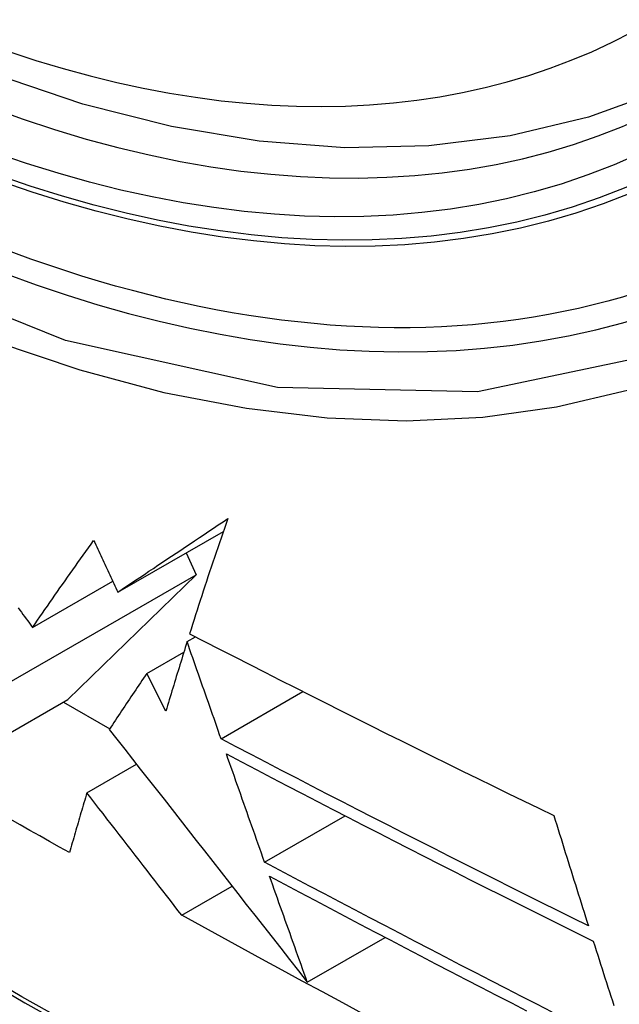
# Model space of a CAD drawing. Header units: inches. Extents: x 484 to 569.5, y 187.4 to 262.6.
# Tile 14 of 99: x 484.912 to 485.013, y 248.083 to 248.249. Entities that reach past the tile are written whole.
import ezdxf

# ---------------------------------------------------------------- set-up
doc = ezdxf.new("R2010")
doc.units = ezdxf.units.IN
doc.header["$MEASUREMENT"] = 0
doc.layers.add('Visible Edges(ANSI)', color=7, linetype='Continuous', lineweight=25)
doc.layers.add('Visible Tangent Edges(ANSI)', color=7, linetype='Continuous', lineweight=25)

msp = doc.modelspace()

# ---------------------------------------------------------------- linework, layer by layer
at = {"layer": 'Visible Edges(ANSI)'}
for p, q in [((484.92861, 248.15258), (484.94633, 248.16279)), ((484.94011, 248.1592), (484.94176, 248.1555)), ((484.90995, 248.13718), (484.94176, 248.1555)), ((484.94176, 248.1555), (484.92019, 248.13454)), ((484.91428, 248.14666), (484.92774, 248.15442)), ((484.94024, 248.14427), (484.94165, 248.14508)), ((484.93346, 248.1389), (484.93969, 248.14249)), ((484.93668, 248.13258), (484.93346, 248.1389)), ((484.94595, 248.12794), (484.9597, 248.13586)), ((484.89833, 248.12195), (484.92019, 248.13454)), ((484.91945, 248.13411), (484.92725, 248.12962)), ((484.9234, 248.11886), (484.93174, 248.12366)), ((484.95326, 248.10722), (484.96677, 248.115)), ((484.93933, 248.09828), (484.9478, 248.10316)), ((484.96044, 248.08703), (484.9735, 248.09456))]:
    msp.add_line(p, q, dxfattribs=at)
at = {"layer": 'Visible Edges(ANSI)', "flags": 128}
for points in [[(485.03212, 248.24288), (485.02024, 248.23695), (485.00768, 248.23241), (484.99451, 248.22929), (484.98084, 248.22757), (484.96675, 248.22728), (484.95232, 248.22838), (484.93762, 248.23083), (484.9227, 248.23461), (484.90765, 248.23969), (484.89251, 248.24603), (484.87734, 248.25358), (484.8622, 248.26232), (484.84716, 248.27219), (484.83227, 248.28315), (484.8176, 248.29514), (484.8032, 248.30812), (484.78914, 248.32201), (484.77547, 248.33676)], [(484.92861, 248.15258), (484.92934, 248.15307), (484.93008, 248.15357), (484.93082, 248.15407), (484.93157, 248.15457), (484.93231, 248.15507), (484.93306, 248.15557), (484.93382, 248.15608), (484.93457, 248.15658), (484.93533, 248.15709), (484.93609, 248.1576), (484.93686, 248.15812), (484.93763, 248.15863), (484.9384, 248.15915), (484.93917, 248.15966), (484.93995, 248.16018), (484.94073, 248.1607), (484.94151, 248.16123), (484.9423, 248.16175), (484.94309, 248.16228), (484.94388, 248.16281), (484.94468, 248.16334), (484.94548, 248.16387), (484.94628, 248.1644), (484.94709, 248.16494)], [(484.94709, 248.16494), (484.9468, 248.16412), (484.94651, 248.1633), (484.94623, 248.16249), (484.94595, 248.16167), (484.94567, 248.16085), (484.94539, 248.16004), (484.94511, 248.15922), (484.94484, 248.15841), (484.94456, 248.1576), (484.94429, 248.15679), (484.94402, 248.15598), (484.94375, 248.15517), (484.94349, 248.15437), (484.94322, 248.15356), (484.94296, 248.15276), (484.9427, 248.15196), (484.94244, 248.15115), (484.94218, 248.15036), (484.94192, 248.14956), (484.94167, 248.14876), (484.94141, 248.14797), (484.94116, 248.14717), (484.94091, 248.14638), (484.94066, 248.1456)], [(484.91428, 248.14666), (484.91469, 248.14726), (484.9151, 248.14785), (484.91551, 248.14845), (484.91593, 248.14905), (484.91635, 248.14965), (484.91677, 248.15025), (484.91719, 248.15086), (484.91761, 248.15146), (484.91803, 248.15207), (484.91846, 248.15267), (484.91888, 248.15328), (484.91931, 248.15389), (484.91974, 248.1545), (484.92017, 248.15511), (484.9206, 248.15572), (484.92103, 248.15634), (484.92147, 248.15695), (484.9219, 248.15756), (484.92234, 248.15818), (484.92278, 248.1588), (484.92322, 248.15941), (484.92366, 248.16003), (484.9241, 248.16065), (484.92454, 248.16126)], [(484.92454, 248.16126), (484.92471, 248.1609), (484.92488, 248.16054), (484.92505, 248.16018), (484.92522, 248.15982), (484.92539, 248.15945), (484.92556, 248.15909), (484.92573, 248.15873), (484.9259, 248.15837), (484.92607, 248.15801), (484.92624, 248.15764), (484.92641, 248.15728), (484.92658, 248.15692), (484.92674, 248.15656), (484.92691, 248.1562), (484.92708, 248.15583), (484.92725, 248.15547), (484.92742, 248.15511), (484.92759, 248.15475), (484.92776, 248.15439), (484.92793, 248.15403), (484.9281, 248.15366), (484.92827, 248.1533), (484.92844, 248.15294), (484.92861, 248.15258)], [(484.91184, 248.14994), (484.91212, 248.14957), (484.91239, 248.1492), (484.91266, 248.14884), (484.91293, 248.14847), (484.9132, 248.14811), (484.91347, 248.14775), (484.91374, 248.14739), (484.91401, 248.14702), (484.91428, 248.14666)], [(484.94066, 248.1456), (484.94318, 248.14429), (484.94571, 248.14299), (484.94824, 248.14169), (484.95077, 248.1404), (484.95331, 248.13911), (484.95585, 248.13781), (484.95839, 248.13653), (484.96094, 248.13524), (484.96349, 248.13396), (484.96604, 248.13267), (484.9686, 248.13139), (484.97115, 248.13012), (484.97371, 248.12884), (484.97627, 248.12757), (484.97883, 248.12631), (484.98139, 248.12504), (484.98395, 248.12378), (484.98651, 248.12252), (484.98907, 248.12126), (484.99163, 248.12001), (484.99419, 248.11876), (484.99675, 248.11751), (484.99931, 248.11627), (485.00186, 248.11503)], [(484.94024, 248.14427), (484.94009, 248.14378), (484.93994, 248.14329), (484.93978, 248.1428), (484.93963, 248.14231), (484.93948, 248.14182), (484.93933, 248.14133), (484.93918, 248.14084), (484.93903, 248.14035), (484.93888, 248.13986), (484.93873, 248.13937), (484.93858, 248.13889), (484.93843, 248.1384), (484.93828, 248.13791), (484.93813, 248.13742), (484.93799, 248.13694), (484.93784, 248.13645), (484.93769, 248.13597), (484.93755, 248.13548), (484.9374, 248.13499), (484.93725, 248.13451), (484.93711, 248.13403), (484.93697, 248.13354), (484.93682, 248.13306), (484.93668, 248.13258)], [(484.94595, 248.12794), (484.94571, 248.12862), (484.94547, 248.1293), (484.94524, 248.12998), (484.945, 248.13066), (484.94476, 248.13133), (484.94452, 248.13201), (484.94428, 248.13269), (484.94404, 248.13337), (484.94381, 248.13405), (484.94357, 248.13474), (484.94333, 248.13542), (484.94309, 248.1361), (484.94285, 248.13678), (484.94262, 248.13746), (484.94238, 248.13814), (484.94214, 248.13882), (484.9419, 248.1395), (484.94167, 248.14018), (484.94143, 248.14087), (484.94119, 248.14155), (484.94095, 248.14223), (484.94072, 248.14291), (484.94048, 248.14359), (484.94024, 248.14427)], [(484.93346, 248.1389), (484.93319, 248.13851), (484.93293, 248.13811), (484.93266, 248.13772), (484.9324, 248.13732), (484.93213, 248.13693), (484.93187, 248.13654), (484.9316, 248.13614), (484.93134, 248.13575), (484.93107, 248.13536), (484.93081, 248.13496), (484.93055, 248.13457), (484.93028, 248.13418), (484.93002, 248.13379), (484.92976, 248.13339), (484.9295, 248.133), (484.92924, 248.13261), (484.92898, 248.13222), (484.92872, 248.13183), (484.92846, 248.13144), (484.9282, 248.13105), (484.92794, 248.13066), (484.92769, 248.13027), (484.92743, 248.12989), (484.92717, 248.1295)], [(484.92717, 248.1295), (484.92846, 248.12785), (484.92976, 248.1262), (484.93107, 248.12453), (484.93238, 248.12285), (484.9337, 248.12117), (484.93503, 248.11947), (484.93636, 248.11777), (484.93771, 248.11605), (484.93906, 248.11433), (484.94042, 248.11259), (484.94179, 248.11084), (484.94317, 248.10908), (484.94455, 248.10731), (484.94595, 248.10553), (484.94736, 248.10373), (484.94877, 248.10193), (484.95019, 248.10011), (484.95163, 248.09828), (484.95307, 248.09644), (484.95452, 248.09458), (484.95599, 248.09272), (484.95746, 248.09083), (484.95894, 248.08894), (484.96044, 248.08703)], [(485.00766, 248.09649), (485.00505, 248.09778), (485.00245, 248.09908), (484.99986, 248.10037), (484.99726, 248.10167), (484.99467, 248.10296), (484.99208, 248.10426), (484.98949, 248.10556), (484.98691, 248.10686), (484.98433, 248.10816), (484.98175, 248.10947), (484.97917, 248.11077), (484.9766, 248.11208), (484.97403, 248.11339), (484.97146, 248.1147), (484.9689, 248.11602), (484.96634, 248.11733), (484.96378, 248.11865), (484.96122, 248.11997), (484.95867, 248.12129), (484.95612, 248.12262), (484.95357, 248.12394), (484.95103, 248.12527), (484.94849, 248.12661), (484.94595, 248.12794)], [(484.95326, 248.10722), (484.95299, 248.10797), (484.95273, 248.10873), (484.95246, 248.10948), (484.95219, 248.11024), (484.95192, 248.11099), (484.95166, 248.11175), (484.95139, 248.11251), (484.95112, 248.11326), (484.95085, 248.11402), (484.95058, 248.11478), (484.95032, 248.11554), (484.95005, 248.11629), (484.94978, 248.11705), (484.94951, 248.11781), (484.94925, 248.11857), (484.94898, 248.11933), (484.94871, 248.12009), (484.94845, 248.12084), (484.94818, 248.1216), (484.94791, 248.12236), (484.94764, 248.12312), (484.94738, 248.12388), (484.94711, 248.12463), (484.94684, 248.12539)], [(484.94684, 248.12539), (484.94939, 248.12405), (484.95193, 248.12272), (484.95448, 248.12138), (484.95703, 248.12005), (484.95958, 248.11872), (484.96214, 248.11739), (484.9647, 248.11607), (484.96726, 248.11475), (484.96982, 248.11343), (484.97239, 248.11211), (484.97495, 248.1108), (484.97752, 248.10948), (484.9801, 248.10817), (484.98267, 248.10686), (484.98524, 248.10556), (484.98782, 248.10425), (484.9904, 248.10295), (484.99298, 248.10165), (484.99556, 248.10036), (484.99814, 248.09906), (485.00073, 248.09777), (485.00331, 248.09648), (485.0059, 248.09519), (485.00848, 248.0939)], [(484.9234, 248.11886), (484.92328, 248.11844), (484.92315, 248.11802), (484.92303, 248.1176), (484.92291, 248.11718), (484.92278, 248.11676), (484.92266, 248.11634), (484.92254, 248.11592), (484.92241, 248.1155), (484.92229, 248.11508), (484.92217, 248.11466), (484.92204, 248.11424), (484.92192, 248.11382), (484.9218, 248.1134), (484.92167, 248.11298), (484.92155, 248.11256), (484.92143, 248.11214), (484.92131, 248.11172), (484.92119, 248.1113), (484.92107, 248.11088), (484.92094, 248.11046), (484.92082, 248.11005), (484.9207, 248.10963), (484.92058, 248.10921), (484.92046, 248.1088)], [(484.93933, 248.09828), (484.9387, 248.09909), (484.93807, 248.09991), (484.93743, 248.10074), (484.93678, 248.10157), (484.93614, 248.1024), (484.93549, 248.10324), (484.93483, 248.10409), (484.93417, 248.10494), (484.93351, 248.10579), (484.93285, 248.10665), (484.93218, 248.10751), (484.93151, 248.10838), (484.93084, 248.10925), (484.93017, 248.11012), (484.92949, 248.11099), (484.92882, 248.11186), (484.92814, 248.11274), (484.92746, 248.11361), (484.92678, 248.11449), (484.92611, 248.11536), (484.92543, 248.11624), (484.92475, 248.11711), (484.92408, 248.11799), (484.9234, 248.11886)], [(484.92046, 248.1088), (484.9188, 248.10973), (484.91714, 248.11067), (484.91548, 248.1116), (484.91382, 248.11254), (484.91217, 248.11348), (484.91052, 248.11442)], [(485.00186, 248.11503), (485.0021, 248.11425), (485.00234, 248.11348), (485.00258, 248.1127), (485.00282, 248.11193), (485.00306, 248.11115), (485.0033, 248.11038), (485.00354, 248.10961), (485.00378, 248.10883), (485.00402, 248.10806), (485.00426, 248.10729), (485.0045, 248.10651), (485.00474, 248.10574), (485.00499, 248.10497), (485.00523, 248.1042), (485.00547, 248.10342), (485.00571, 248.10265), (485.00595, 248.10188), (485.0062, 248.10111), (485.00644, 248.10034), (485.00668, 248.09957), (485.00693, 248.0988), (485.00717, 248.09803), (485.00741, 248.09726), (485.00766, 248.09649)], [(485.00155, 248.08201), (484.99899, 248.08332), (484.99642, 248.08464), (484.99386, 248.08595), (484.9913, 248.08727), (484.98874, 248.08859), (484.98619, 248.08991), (484.98364, 248.09123), (484.98109, 248.09255), (484.97855, 248.09388), (484.97601, 248.0952), (484.97347, 248.09653), (484.97094, 248.09786), (484.9684, 248.09919), (484.96587, 248.10052), (484.96335, 248.10186), (484.96082, 248.10319), (484.9583, 248.10453), (484.95578, 248.10587), (484.95326, 248.10722)], [(484.9541, 248.10484), (484.95663, 248.10349), (484.95915, 248.10215), (484.96168, 248.1008), (484.96421, 248.09946), (484.96674, 248.09812), (484.96927, 248.09679), (484.97181, 248.09545), (484.97434, 248.09412), (484.97688, 248.09279), (484.97943, 248.09146), (484.98197, 248.09013), (484.98452, 248.08881), (484.98706, 248.08749), (484.98961, 248.08617), (484.99217, 248.08485), (484.99472, 248.08353), (484.99728, 248.08221)], [(484.96044, 248.08703), (484.96017, 248.08777), (484.95991, 248.08851), (484.95964, 248.08925), (484.95938, 248.08999), (484.95912, 248.09074), (484.95885, 248.09148), (484.95859, 248.09222), (484.95832, 248.09296), (484.95806, 248.0937), (484.9578, 248.09445), (484.95753, 248.09519), (484.95727, 248.09593), (484.957, 248.09667), (484.95674, 248.09742), (484.95648, 248.09816), (484.95621, 248.0989), (484.95595, 248.09964), (484.95568, 248.10039), (484.95542, 248.10113), (484.95516, 248.10187), (484.95489, 248.10261), (484.95463, 248.10336), (484.95437, 248.1041), (484.9541, 248.10484)], [(484.96979, 248.08172), (484.96638, 248.08355), (484.96298, 248.08538), (484.95958, 248.08722), (484.95619, 248.08906), (484.95281, 248.0909), (484.94943, 248.09274), (484.94606, 248.09458), (484.94269, 248.09643), (484.93933, 248.09828)], [(485.00848, 248.0939), (485.00873, 248.09313), (485.00897, 248.09236), (485.00922, 248.09159), (485.00947, 248.09082), (485.00971, 248.09005), (485.00996, 248.08928), (485.01021, 248.08851), (485.01045, 248.08774), (485.0107, 248.08697), (485.01095, 248.0862), (485.0112, 248.08543), (485.01144, 248.08466), (485.01169, 248.0839), (485.01194, 248.08313)]]:
    msp.add_lwpolyline(points, dxfattribs=at)
at = {"layer": 'Visible Edges(ANSI)'}
msp.add_ellipse((484.86862, 248.5099), major_axis=(0.15718, -0.27294), ratio=0.578093, start_param=2.362013, end_param=7.062765, dxfattribs=at)
msp.add_ellipse((484.86514, 248.5079), major_axis=(0.15963, -0.2772), ratio=0.578093, dxfattribs=at)
at = {"layer": 'Visible Tangent Edges(ANSI)', "flags": 128}
for points in [[(485.11358, 248.36397), (485.11077, 248.32258), (485.10246, 248.28535), (485.08878, 248.25303), (485.07011, 248.22641), (485.04691, 248.20613), (485.01971, 248.19268), (484.98902, 248.18625), (484.95544, 248.18699), (484.91983, 248.19489), (484.88295, 248.20975), (484.84561, 248.23128), (484.80877, 248.25892), (484.77309, 248.29218), (484.73946, 248.33024), (484.70869, 248.37215)], [(484.72543, 248.34314), (484.7379, 248.3271), (484.75081, 248.31165), (484.76412, 248.29683), (484.77778, 248.28271), (484.79173, 248.26935), (484.80591, 248.25682), (484.82027, 248.24514), (484.83477, 248.23435), (484.84937, 248.22447), (484.86403, 248.21553), (484.87872, 248.20757), (484.89335, 248.20063), (484.90785, 248.19475), (484.92219, 248.18992), (484.93632, 248.18616), (484.95021, 248.18348), (484.9638, 248.18189), (484.97705, 248.1814), (484.98992, 248.18201), (485.00232, 248.18372), (485.01424, 248.18651), (485.02564, 248.19036)], [(485.15405, 247.98514), (485.13046, 247.99125), (485.1067, 247.99823), (485.08278, 248.00607), (485.05872, 248.01476), (485.03455, 248.02431), (485.01025, 248.03471), (484.98587, 248.04595), (484.96143, 248.05802), (484.93695, 248.0709), (484.91247, 248.08458), (484.88797, 248.09907), (484.86347, 248.11436), (484.83896, 248.13045), (484.81448, 248.14733), (484.79005, 248.16498), (484.76571, 248.18337), (484.74149, 248.20249), (484.71742, 248.22231), (484.69352, 248.24281), (484.66983, 248.26395), (484.64637, 248.28571), (484.62315, 248.30808)], [(484.62297, 248.30728), (484.64625, 248.28489), (484.66978, 248.26311), (484.69354, 248.24194), (484.7175, 248.22143), (484.74163, 248.2016), (484.76591, 248.18246), (484.7903, 248.16405), (484.81478, 248.14639), (484.83932, 248.12949), (484.86388, 248.11338), (484.88844, 248.09806), (484.913, 248.08354), (484.93755, 248.06982), (484.96209, 248.0569), (484.9866, 248.04478), (485.01106, 248.03348), (485.03544, 248.02302), (485.0597, 248.01341), (485.08384, 248.00464), (485.10786, 247.99672), (485.13172, 247.98967), (485.15541, 247.98348)]]:
    msp.add_lwpolyline(points, dxfattribs=at)
at = {"layer": 'Visible Tangent Edges(ANSI)'}
for centre, major_axis, start_param, end_param in [((484.86763, 248.50933), (-0.17285, 0.30015), 5.049711, 10.658253), ((484.86758, 248.5093), (0.1503, -0.261), 4.099688, 6.899754)]:
    msp.add_ellipse(centre, major_axis=major_axis, ratio=0.578093, start_param=start_param, end_param=end_param, dxfattribs=at)
for centre, major_axis in [((484.86822, 248.50967), (-0.17078, 0.29656)), ((484.86525, 248.50796), (0.16238, -0.28198)), ((484.86514, 248.5079), (-0.16178, 0.28094))]:
    msp.add_ellipse(centre, major_axis=major_axis, ratio=0.578093, dxfattribs=at)

doc.saveas('drawing.dxf')
